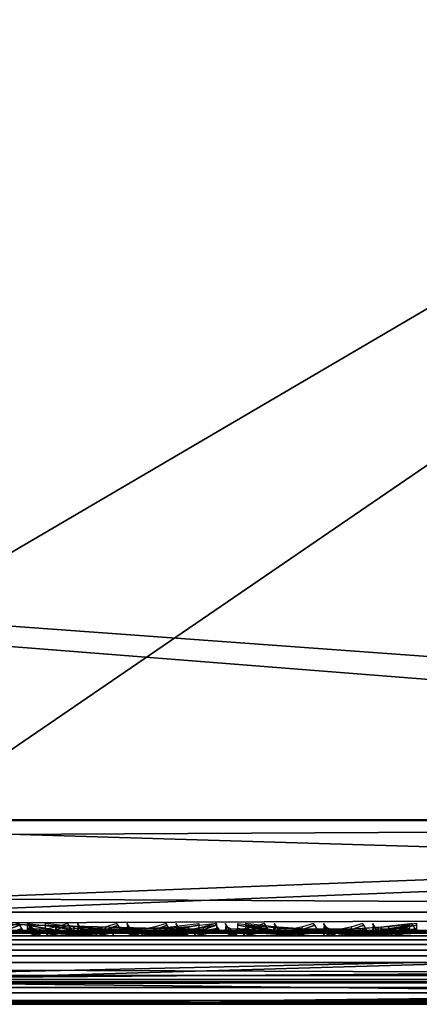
# Model space of a CAD drawing. Header units: inches. Extents: x 0 to 63.6, y -63.6 to 0.
# Tile 158 of 256: x 55.201 to 55.743, y -63.64 to -62.305. Entities that reach past the tile are written whole.
import ezdxf

# ---------------------------------------------------------------- set-up
doc = ezdxf.new("R2010")
doc.units = ezdxf.units.IN
doc.header["$LTSCALE"] = 0.03937
doc.header["$MEASUREMENT"] = 0
for name, color, linetype in [('A-FURN-3-ST', 151, 'Continuous'), ('A-FURN-3-ST-BK', 151, 'Continuous'), ('A-FURN-3-ST-SEAM', 250, 'Continuous'), ('A-FURN-3-STITCH', 15, 'Continuous')]:
    doc.layers.add(name, color=color, linetype=linetype)

msp = doc.modelspace()

# ---------------------------------------------------------------- meshes
at = {"layer": 'A-FURN-3-ST'}
mesh = msp.add_polyface(dxfattribs=at)
corners = [(58.7891, -63.6396, 5.25), (36.1387, -63.6396, 5.25), (58.7891, -63.6061, 5.125), (36.1387, -63.6061, 5.125), (58.7891, -63.5146, 5.0335), (36.1387, -63.5146, 5.0335), (58.7891, -63.3896, 5), (36.1387, -63.3896, 5), (58.1891, -63.3896, 18), (36.7388, -63.3896, 18), (58.1891, -63.5146, 17.9665), (36.7388, -63.5146, 17.9665), (58.1891, -63.6061, 17.875), (36.7388, -63.6061, 17.875), (58.1891, -63.6396, 17.75), (36.7388, -63.6396, 17.75), (36.3576, -63.5924, 17.8203), (36.3841, -63.6275, 17.7562), (36.5579, -63.6275, 17.809), (36.5444, -63.5924, 17.8771), (36.5729, -63.6396, 17.7337), (36.4135, -63.6396, 17.6853), (36.5385, -63.5665, 17.9069), (36.5254, -63.4451, 17.9727), (36.5242, -63.3899, 17.9789), (36.3202, -63.4454, 17.9104), (36.3178, -63.3903, 17.9162), (36.3459, -63.5666, 17.8484), (36.4045, -61.7228, 17.9625), (36.6888, -61.7078, 18), (36.2785, -60.0581, 17.9625), (36.5619, -60.0301, 18), (58.1416, -61.2762, 18), (58.0174, -59.1659, 18), (36.3583, -58.36, 18), (57.8166, -57.0616, 18), (36.0784, -56.7009, 18), (35.7229, -55.0564, 18), (58.0995, -57.0299, 17.9625), (57.8211, -54.9239, 17.9625), (59.0391, -63.6396, 16.9), (35.8887, -63.6396, 5.5), (59.0391, -63.6396, 5.5), (35.8887, -63.6396, 16.9), (36.1377, -63.6396, 17.501), (36.2665, -63.6396, 17.6067), (36.0894, -61.7356, 5), (58.7412, -61.2543, 5), (35.9644, -60.0855, 5), (58.6158, -59.1221, 5), (35.764, -58.4429, 5), (58.413, -56.9959, 5), (35.4886, -56.8111, 5), (35.1388, -55.1937, 5)]
mesh.append_faces([[corners[k] for k in face] for face in [(0, 1, 2), (2, 1, 3), (2, 3, 4), (4, 3, 5), (4, 5, 6), (6, 5, 7), (8, 9, 10), (10, 9, 11), (10, 11, 12), (12, 11, 13), (12, 13, 14), (14, 13, 15), (16, 17, 18, 19), (19, 18, 13), (13, 18, 15), (15, 18, 20), (20, 18, 21), (21, 18, 17), (19, 13, 22), (22, 13, 11), (22, 11, 23), (23, 11, 9), (23, 9, 24), (23, 24, 25), (25, 24, 26), (27, 16, 19, 22), (25, 27, 22, 23), (28, 26, 24), (28, 24, 29), (29, 24, 9), (28, 29, 30), (30, 29, 31), (9, 8, 29), (29, 8, 32), (29, 32, 31), (31, 32, 33), (31, 33, 34), (34, 33, 35), (34, 35, 36), (36, 35, 37), (33, 38, 35), (35, 38, 39), (40, 41, 42), (42, 41, 1), (42, 1, 0), (40, 14, 15), (40, 15, 43), (44, 15, 45), (45, 15, 21), (21, 15, 20), (43, 41, 40), (7, 46, 6), (6, 46, 47), (47, 46, 48), (47, 48, 49), (49, 48, 50), (49, 50, 51), (51, 50, 52), (51, 52, 53)]])
at = {"layer": 'A-FURN-3-ST-BK'}
mesh = msp.add_polyface(dxfattribs=at)
corners = [(59.1145, -59.0866, 16.9), (59.0771, -59.0886, 17.1847), (58.9101, -56.9421, 16.9), (58.0174, -59.1659, 18), (58.0996, -57.0302, 17.9625), (58.3013, -59.1449, 17.9625), (58.1416, -61.2762, 18), (58.4261, -61.2656, 17.9625), (58.4037, -63.3898, 17.9789), (58.61, -63.39, 17.9162), (58.6912, -61.2557, 17.8526), (58.8002, -63.3902, 17.8146), (58.9189, -61.2474, 17.6778), (59.1037, -63.3905, 17.5111), (59.0936, -61.2412, 17.45), (58.5659, -59.1254, 17.8526), (58.7931, -59.1087, 17.6778), (58.9675, -59.0962, 17.45), (55.0504, -63.3896, 18), (55.0009, -61.2934, 18), (54.8717, -59.2006, 18), (57.8166, -57.0616, 18), (54.8227, -61.3508, 18.0337), (54.6997, -59.3144, 18.0337), (54.6667, -61.3573, 18.1303), (54.544, -59.3267, 18.1303), (54.556, -61.3619, 18.2768), (54.4336, -59.3354, 18.2768), (54.5057, -61.364, 18.4534), (54.3834, -59.3394, 18.4534), (54.5203, -61.3129, 18.6363), (54.3921, -59.2384, 18.6363), (54.1859, -57.3206, 18.4534), (54.236, -57.3148, 18.2768), (54.346, -57.302, 18.1303), (54.5011, -57.2839, 18.0337), (54.5693, -63.3907, 18.6363), (58.1794, -61.2758, 31.5452), (58.0552, -59.1641, 31.5452), (57.8543, -57.0583, 31.5452), (58.2269, -63.3906, 31.5452), (58.3146, -61.3252, 31.8898), (58.5086, -61.3175, 32.204), (58.7037, -63.3904, 32.3801), (58.7571, -61.3077, 32.4772), (58.945, -63.3902, 32.5953), (59.0515, -61.296, 32.6999), (58.0033, -57.1929, 31.8898), (58.1957, -59.2563, 31.8898), (58.3893, -59.2417, 32.204), (58.1963, -57.1715, 32.204), (58.6373, -59.223, 32.4772), (58.4435, -57.144, 32.4772), (58.9311, -59.2009, 32.6999), (58.7363, -57.1115, 32.6999), (59.1479, -59.084, 5.125), (59.1145, -59.0866, 5.25), (58.9434, -56.9384, 5.125), (58.9101, -56.9421, 5.25)]
mesh.append_faces([[corners[k] for k in face] for face in [(0, 1, 2), (3, 4, 5), (3, 5, 6), (6, 5, 7), (6, 7, 8), (9, 7, 10), (11, 10, 12), (13, 12, 14), (10, 7, 5, 15), (12, 10, 15, 16), (17, 14, 12, 16), (6, 18, 19), (6, 19, 3), (3, 19, 20), (3, 20, 21), (19, 22, 23), (23, 22, 24, 25), (25, 24, 26, 27), (27, 26, 28, 29), (29, 28, 30), (30, 31, 29), (29, 31, 32), (29, 32, 33, 27), (27, 33, 34, 25), (25, 34, 35, 23), (23, 35, 20), (20, 19, 23), (36, 37, 30), (30, 37, 38), (30, 38, 31), (31, 38, 39), (37, 40, 41), (42, 43, 44), (44, 45, 46), (47, 38, 48), (47, 48, 49, 50), (50, 49, 51, 52), (52, 51, 53, 54), (38, 37, 48), (48, 37, 41), (48, 41, 42, 49), (49, 42, 44, 51), (51, 44, 46, 53), (55, 56, 57), (56, 0, 58)]])
mesh = msp.add_polyface(dxfattribs=at)
corners = [(58.2269, -63.3906, 31.5452), (54.5693, -63.3907, 18.6363), (56.4043, -63.4458, 25.089), (54.6019, -63.5152, 18.6271), (56.4689, -63.5668, 25.0707), (54.6899, -63.6063, 18.6021), (56.4983, -63.5927, 25.0624), (56.5649, -63.6276, 25.0435), (58.3474, -63.6063, 31.511), (58.4674, -63.6396, 31.4771), (54.8099, -63.6396, 18.5682), (58.2594, -63.5152, 31.536), (54.936, -63.3899, 18.0133), (55.0504, -63.3896, 18), (54.9374, -63.445, 18.0194), (55.0504, -63.5146, 18.0335), (54.9528, -63.5665, 18.0847), (55.0504, -63.6061, 18.125), (54.9597, -63.5923, 18.1142), (54.9756, -63.6275, 18.1818), (54.9048, -63.6275, 18.2074), (54.8739, -63.5924, 18.1453), (54.8418, -63.6275, 18.2485), (54.7975, -63.5924, 18.1952), (55.0504, -63.6396, 18.25), (54.939, -63.6396, 18.2762), (54.851, -63.6396, 18.3492), (54.7897, -63.6275, 18.3029), (54.8304, -63.4452, 18.058), (54.8277, -63.3901, 18.0524), (54.8604, -63.5666, 18.1181), (54.7781, -63.5666, 18.1718), (58.1891, -63.3896, 18), (58.1891, -63.5146, 18.0335), (58.1891, -63.6061, 18.125), (58.1891, -63.6396, 18.25), (58.1416, -61.2762, 18), (55.0009, -61.2934, 18), (54.8227, -61.3508, 18.0337), (58.1794, -61.2758, 31.5452), (54.8047, -63.6396, 18.4539)]
mesh.append_faces([[corners[k] for k in face] for face in [(0, 1, 2), (2, 1, 3), (2, 3, 4), (4, 3, 5), (4, 5, 6), (6, 5, 7), (6, 7, 8), (9, 7, 10), (10, 7, 5), (6, 8, 4), (4, 11, 2), (12, 13, 14), (14, 13, 15), (14, 15, 16), (16, 15, 17), (16, 17, 18), (18, 17, 19), (18, 19, 20, 21), (21, 20, 22, 23), (17, 24, 19), (19, 24, 25), (19, 25, 20), (20, 25, 22), (25, 26, 22), (22, 26, 27), (28, 29, 14), (14, 29, 12), (28, 14, 16, 30), (30, 16, 18, 21), (23, 31, 30, 21), (13, 32, 15), (15, 32, 33), (15, 33, 17), (17, 33, 34), (17, 34, 24), (24, 34, 35), (32, 13, 36), (13, 12, 37), (37, 12, 38), (12, 29, 38), (0, 39, 1), (10, 24, 9), (9, 24, 35), (40, 26, 10), (10, 26, 25), (10, 25, 24)]])
at = {"layer": 'A-FURN-3-ST-SEAM'}
mesh = msp.add_polyface(dxfattribs=at)
corners = [(51.0302, -63.5662, 17.8563), (51.0302, -63.5524, 17.8675), (58.1805, -63.5524, 17.8675), (58.1805, -63.5662, 17.8563), (58.3568, -63.5524, 17.8512), (58.3547, -63.5662, 17.8401), (58.3625, -63.5396, 17.8831), (58.3595, -63.5431, 17.866), (58.1805, -63.5396, 17.9), (58.1805, -63.5431, 17.8826), (51.0302, -63.5396, 17.9), (51.0302, -63.5431, 17.8826), (43.8799, -63.5396, 17.9), (58.3537, -63.5829, 17.8344), (58.1805, -63.5829, 17.8505), (51.0302, -63.5829, 17.8505), (51.0302, -63.6168, 17.8588), (51.0302, -63.6006, 17.8515), (58.1805, -63.6006, 17.8515), (58.1805, -63.6168, 17.8588), (58.3538, -63.6006, 17.8354), (58.3552, -63.6168, 17.8426), (58.3603, -63.6378, 17.8701), (58.1805, -63.6378, 17.8868), (51.0302, -63.6378, 17.8868), (51.0302, -63.6345, 17.9217), (51.0302, -63.6393, 17.9045), (58.1805, -63.6393, 17.9045), (58.1805, -63.6345, 17.9217), (58.3635, -63.6393, 17.8875), (58.3666, -63.6345, 17.9044), (58.3713, -63.5741, 17.9294), (58.3698, -63.5584, 17.9214), (58.1805, -63.5584, 17.939), (58.1805, -63.5741, 17.9472), (51.0302, -63.5584, 17.939), (51.0302, -63.5741, 17.9472), (58.3673, -63.5467, 17.9082), (58.1805, -63.5467, 17.9255), (51.0302, -63.5467, 17.9255), (43.8799, -63.5467, 17.9255), (51.0302, -63.6092, 17.9459), (58.1805, -63.6092, 17.9459), (58.371, -63.6092, 17.9282), (51.0302, -63.6241, 17.9362), (58.1805, -63.6241, 17.9362), (58.3693, -63.6241, 17.9187), (43.8799, -63.5524, 17.8675), (43.8799, -63.5431, 17.8826), (43.8799, -63.6006, 17.8515), (43.8799, -63.5829, 17.8505), (43.8799, -63.6393, 17.9045), (43.8799, -63.6378, 17.8868)]
mesh.append_faces([[corners[k] for k in face] for face in [(0, 1, 2, 3), (3, 2, 4, 5), (6, 7, 8), (8, 7, 9), (8, 9, 10), (10, 9, 11), (10, 11, 12), (5, 13, 14, 3), (3, 14, 15, 0), (16, 17, 18, 19), (19, 18, 20, 21), (21, 22, 23, 19), (19, 23, 24, 16), (25, 26, 27, 28), (28, 27, 29, 30), (31, 32, 33, 34), (34, 33, 35, 36), (32, 37, 38, 33), (33, 38, 39, 35), (38, 6, 8), (38, 8, 39), (39, 8, 10), (39, 10, 40), (36, 41, 42, 34), (34, 42, 43, 31), (41, 44, 45, 42), (42, 45, 46, 43), (44, 25, 28, 45), (45, 28, 30, 46), (47, 48, 11, 1), (1, 11, 9, 2), (2, 9, 7, 4), (49, 50, 15, 17), (17, 15, 14, 18), (18, 14, 13, 20), (51, 52, 24, 26), (26, 24, 23, 27), (27, 23, 22, 29)]])
mesh = msp.add_polyface(dxfattribs=at)
corners = [(55.91, -63.5524, 22.9037), (55.9208, -63.5662, 22.9006), (54.6987, -63.5662, 18.5973), (54.6878, -63.5524, 18.6004), (54.9584, -63.5524, 18.142), (54.9609, -63.5662, 18.153), (55.0414, -63.5662, 18.1437), (55.0414, -63.5524, 18.1325), (57.1341, -63.5662, 18.1437), (57.1341, -63.5524, 18.1325), (57.1341, -63.6006, 18.1485), (57.1341, -63.5829, 18.1495), (55.0414, -63.5829, 18.1495), (55.0414, -63.6006, 18.1485), (54.9622, -63.5829, 18.1586), (54.962, -63.6006, 18.1576), (54.7033, -63.6006, 18.596), (54.7043, -63.5829, 18.5957), (55.9264, -63.5829, 22.899), (55.9254, -63.6006, 22.8993), (55.9183, -63.6168, 22.9013), (54.6962, -63.6168, 18.598), (54.9603, -63.6168, 18.1505), (55.0414, -63.6168, 18.1412), (57.1341, -63.6168, 18.1412), (57.1341, -63.6393, 18.0955), (57.1341, -63.6378, 18.1132), (55.0414, -63.6378, 18.1132), (55.0414, -63.6393, 18.0955), (54.954, -63.6378, 18.1232), (54.95, -63.6393, 18.106), (54.6522, -63.6393, 18.6105), (54.6693, -63.6378, 18.6057), (55.8914, -63.6378, 22.9089), (55.8744, -63.6393, 22.9138), (55.8579, -63.6345, 22.9185), (54.6357, -63.6345, 18.6152), (54.9461, -63.6345, 18.0892), (55.0414, -63.6345, 18.0783), (57.1341, -63.6345, 18.0783), (57.1341, -63.5584, 18.061), (57.1341, -63.5741, 18.0528), (55.0414, -63.5741, 18.0528), (55.0414, -63.5584, 18.061), (54.6191, -63.5584, 18.6199), (54.6112, -63.5741, 18.6222), (55.8334, -63.5741, 22.9254), (55.8412, -63.5584, 22.9232), (55.8542, -63.5467, 22.9195), (54.632, -63.5467, 18.6163), (55.0414, -63.5467, 18.0745), (57.1341, -63.5467, 18.0745), (55.0414, -63.5396, 18.1), (54.951, -63.5396, 18.1104), (54.6566, -63.5396, 18.6093), (55.8787, -63.5396, 22.9125), (55.0414, -63.5431, 18.1174), (57.1341, -63.5396, 18.1), (54.9549, -63.5431, 18.1273), (54.6733, -63.5431, 18.6045), (55.8954, -63.5431, 22.9078), (55.8346, -63.6092, 22.9251), (54.6125, -63.6092, 18.6218), (55.0414, -63.6092, 18.0541), (57.1341, -63.6092, 18.0541), (55.8439, -63.6241, 22.9224), (54.6218, -63.6241, 18.6192), (55.0414, -63.6241, 18.0638), (57.1341, -63.6241, 18.0638), (54.9428, -63.6241, 18.0751)]
mesh.append_faces([[corners[k] for k in face] for face in [(0, 1, 2, 3), (4, 5, 6, 7), (7, 6, 8, 9), (10, 11, 12, 13), (13, 12, 14, 15), (16, 17, 18, 19), (19, 20, 21, 16), (15, 22, 23, 13), (13, 23, 24, 10), (25, 26, 27, 28), (28, 27, 29, 30), (31, 32, 33, 34), (34, 35, 36, 31), (30, 37, 38, 28), (28, 38, 39, 25), (40, 41, 42, 43), (44, 45, 46, 47), (47, 48, 49, 44), (43, 50, 51, 40), (52, 51, 50), (52, 50, 53), (54, 49, 55), (55, 49, 48), (56, 57, 52), (56, 52, 58), (59, 54, 60), (60, 54, 55), (61, 46, 45, 62), (63, 42, 41, 64), (65, 61, 62, 66), (67, 63, 64, 68), (35, 65, 66, 36), (37, 69, 67, 38), (38, 67, 68, 39), (20, 33, 32, 21), (22, 29, 27, 23), (23, 27, 26, 24), (1, 18, 17, 2), (5, 14, 12, 6), (6, 12, 11, 8), (60, 0, 3, 59), (58, 4, 7, 56)]])
mesh = msp.add_polyface(dxfattribs=at)
corners = [(58.3542, -63.5524, 31.5102), (58.3651, -63.5662, 31.5071), (55.9208, -63.5662, 22.9006), (55.91, -63.5524, 22.9037), (57.1341, -63.5524, 18.1325), (57.1341, -63.5662, 18.1437), (58.1805, -63.5662, 18.1437), (58.1805, -63.5524, 18.1325), (58.1805, -63.6006, 18.1485), (58.1805, -63.5829, 18.1495), (57.1341, -63.5829, 18.1495), (57.1341, -63.6006, 18.1485), (55.9254, -63.6006, 22.8993), (55.9264, -63.5829, 22.899), (58.3706, -63.5829, 31.5055), (58.3697, -63.6006, 31.5058), (58.3626, -63.6168, 31.5078), (55.9183, -63.6168, 22.9013), (57.1341, -63.6168, 18.1412), (58.1805, -63.6168, 18.1412), (58.1805, -63.6393, 18.0955), (58.1805, -63.6378, 18.1132), (57.1341, -63.6378, 18.1132), (57.1341, -63.6393, 18.0955), (55.8744, -63.6393, 22.9138), (55.8914, -63.6378, 22.9089), (58.3357, -63.6378, 31.5155), (58.3186, -63.6393, 31.5203), (58.3021, -63.6345, 31.525), (55.8579, -63.6345, 22.9185), (57.1341, -63.6345, 18.0783), (58.1805, -63.6345, 18.0783), (58.3238, -63.5584, 18.052), (58.3227, -63.5741, 18.0439), (58.1805, -63.5741, 18.0528), (58.1805, -63.5584, 18.061), (57.1341, -63.5741, 18.0528), (57.1341, -63.5584, 18.061), (55.8412, -63.5584, 22.9232), (55.8334, -63.5741, 22.9254), (58.2776, -63.5741, 31.532), (58.2855, -63.5584, 31.5297), (58.2984, -63.5467, 31.526), (55.8542, -63.5467, 22.9195), (57.1341, -63.5467, 18.0745), (58.1805, -63.5467, 18.0745), (58.1805, -63.5396, 18.1), (58.3254, -63.5467, 18.0654), (57.1341, -63.5396, 18.1), (55.0414, -63.5396, 18.1), (55.8787, -63.5396, 22.9125), (58.323, -63.5396, 31.5191), (58.1805, -63.5431, 18.1174), (58.3286, -63.5396, 18.0907), (57.1341, -63.5431, 18.1174), (55.0414, -63.5431, 18.1174), (55.8954, -63.5431, 22.9078), (58.3397, -63.5431, 31.5143), (58.2789, -63.6092, 31.5316), (55.8346, -63.6092, 22.9251), (57.1341, -63.6092, 18.0541), (58.1805, -63.6092, 18.0541), (58.3229, -63.6092, 18.0452), (58.2882, -63.6241, 31.529), (55.8439, -63.6241, 22.9224), (57.1341, -63.6241, 18.0638), (58.1805, -63.6241, 18.0638), (58.3241, -63.6241, 18.0548), (55.0414, -63.5524, 18.1325)]
mesh.append_faces([[corners[k] for k in face] for face in [(0, 1, 2, 3), (4, 5, 6, 7), (8, 9, 10, 11), (12, 13, 14, 15), (15, 16, 17, 12), (11, 18, 19, 8), (20, 21, 22, 23), (24, 25, 26, 27), (27, 28, 29, 24), (23, 30, 31, 20), (32, 33, 34, 35), (35, 34, 36, 37), (38, 39, 40, 41), (41, 42, 43, 38), (37, 44, 45, 35), (46, 47, 45), (46, 45, 48), (48, 45, 44), (48, 44, 49), (50, 43, 51), (51, 43, 42), (52, 53, 46), (52, 46, 54), (54, 46, 48), (54, 48, 55), (56, 50, 57), (57, 50, 51), (58, 40, 39, 59), (60, 36, 34, 61), (61, 34, 33, 62), (63, 58, 59, 64), (65, 60, 61, 66), (66, 61, 62, 67), (28, 63, 64, 29), (30, 65, 66, 31), (16, 26, 25, 17), (18, 22, 21, 19), (1, 14, 13, 2), (5, 10, 9, 6), (57, 0, 3, 56), (55, 68, 4, 54), (54, 4, 7, 52)]])
at = {"layer": 'A-FURN-3-STITCH'}
mesh = msp.add_polymesh((7, 4), dxfattribs=at)
for k, corner in enumerate([(55.1463, -63.5303, 20.4947), (55.1477, -63.5325, 20.4944), (55.1506, -63.5368, 20.4937), (55.152, -63.5389, 20.4934), (55.1489, -63.5346, 20.5335), (55.1467, -63.5393, 20.534), (55.1496, -63.5436, 20.5333), (55.1546, -63.5432, 20.5321), (55.1542, -63.5372, 20.5721), (55.152, -63.5419, 20.5727), (55.1548, -63.5462, 20.572), (55.1598, -63.5458, 20.5708), (55.1619, -63.538, 20.6105), (55.1597, -63.5427, 20.611), (55.1625, -63.547, 20.6103), (55.1676, -63.5467, 20.6091), (55.1721, -63.5372, 20.6482), (55.1699, -63.5419, 20.6487), (55.1728, -63.5462, 20.648), (55.1778, -63.5458, 20.6468), (55.1848, -63.5346, 20.6851), (55.1825, -63.5393, 20.6856), (55.1854, -63.5436, 20.685), (55.1904, -63.5432, 20.6838), (55.1997, -63.5303, 20.721), (55.2011, -63.5325, 20.7207), (55.2039, -63.5368, 20.72), (55.2054, -63.539, 20.7196)]):
    mesh.set_mesh_vertex(divmod(k, 4), corner)
mesh = msp.add_polymesh((7, 4), dxfattribs=at)
for k, corner in enumerate([(55.2116, -63.5389, 18.0526), (55.2116, -63.5368, 18.0512), (55.2116, -63.5325, 18.0483), (55.2116, -63.5303, 18.0468), (55.25, -63.5432, 18.0463), (55.25, -63.5436, 18.0411), (55.25, -63.5393, 18.0382), (55.25, -63.5346, 18.0404), (55.2888, -63.5458, 18.0424), (55.2888, -63.5462, 18.0372), (55.2888, -63.5419, 18.0343), (55.2888, -63.5372, 18.0366), (55.3279, -63.5467, 18.0411), (55.3279, -63.547, 18.0359), (55.3279, -63.5427, 18.033), (55.3279, -63.538, 18.0353), (55.367, -63.5458, 18.0424), (55.367, -63.5462, 18.0372), (55.367, -63.5419, 18.0343), (55.367, -63.5372, 18.0365), (55.4058, -63.5432, 18.0461), (55.4058, -63.5436, 18.0409), (55.4058, -63.5393, 18.038), (55.4058, -63.5346, 18.0403), (55.4442, -63.539, 18.0524), (55.4442, -63.5368, 18.0509), (55.4442, -63.5325, 18.048), (55.4442, -63.5303, 18.0466)]):
    mesh.set_mesh_vertex(divmod(k, 4), corner)
mesh = msp.add_polymesh((7, 4), dxfattribs=at)
for k, corner in enumerate([(55.2129, -63.5303, 20.7294), (55.2144, -63.5325, 20.7291), (55.2172, -63.5368, 20.7284), (55.2186, -63.5389, 20.7281), (55.2156, -63.5346, 20.7682), (55.2134, -63.5393, 20.7687), (55.2162, -63.5436, 20.768), (55.2213, -63.5432, 20.7669), (55.2208, -63.5372, 20.8069), (55.2186, -63.5419, 20.8074), (55.2215, -63.5462, 20.8067), (55.2265, -63.5458, 20.8055), (55.2286, -63.538, 20.8452), (55.2264, -63.5427, 20.8457), (55.2292, -63.547, 20.845), (55.2343, -63.5467, 20.8438), (55.2388, -63.5372, 20.8829), (55.2366, -63.5419, 20.8834), (55.2394, -63.5462, 20.8828), (55.2445, -63.5458, 20.8816), (55.2514, -63.5346, 20.9198), (55.2492, -63.5393, 20.9204), (55.252, -63.5436, 20.9197), (55.2571, -63.5432, 20.9185), (55.2664, -63.5303, 20.9557), (55.2678, -63.5325, 20.9554), (55.2706, -63.5368, 20.9547), (55.2721, -63.539, 20.9544)]):
    mesh.set_mesh_vertex(divmod(k, 4), corner)
mesh = msp.add_polymesh((7, 4), dxfattribs=at)
for k, corner in enumerate([(55.2358, -63.5303, 17.9558), (55.2358, -63.5325, 17.9543), (55.2357, -63.5368, 17.9514), (55.2357, -63.5389, 17.9499), (55.2743, -63.5346, 17.9615), (55.2743, -63.5393, 17.9637), (55.2742, -63.5436, 17.9608), (55.2742, -63.5432, 17.9556), (55.3131, -63.5372, 17.9646), (55.3132, -63.5419, 17.9669), (55.3131, -63.5462, 17.964), (55.313, -63.5458, 17.9588), (55.3522, -63.538, 17.9652), (55.3523, -63.5427, 17.9675), (55.3522, -63.547, 17.9646), (55.3521, -63.5467, 17.9594), (55.3913, -63.5372, 17.9633), (55.3913, -63.5419, 17.9656), (55.3913, -63.5462, 17.9627), (55.3912, -63.5458, 17.9575), (55.43, -63.5346, 17.9589), (55.4301, -63.5393, 17.9611), (55.43, -63.5436, 17.9582), (55.4299, -63.5432, 17.953), (55.4683, -63.5303, 17.9519), (55.4683, -63.5325, 17.9505), (55.4682, -63.5368, 17.9476), (55.4682, -63.539, 17.9461)]):
    mesh.set_mesh_vertex(divmod(k, 4), corner)
mesh = msp.add_polymesh((7, 4), dxfattribs=at)
for k, corner in enumerate([(55.2796, -63.5303, 20.9641), (55.281, -63.5325, 20.9638), (55.2839, -63.5368, 20.9631), (55.2853, -63.5389, 20.9628), (55.2823, -63.5346, 21.0029), (55.28, -63.5393, 21.0034), (55.2829, -63.5436, 21.0028), (55.2879, -63.5432, 21.0016), (55.2875, -63.5372, 21.0416), (55.2853, -63.5419, 21.0421), (55.2881, -63.5462, 21.0414), (55.2932, -63.5458, 21.0402), (55.2952, -63.538, 21.0799), (55.293, -63.5427, 21.0804), (55.2959, -63.547, 21.0798), (55.3009, -63.5467, 21.0786), (55.3055, -63.5372, 21.1176), (55.3032, -63.5419, 21.1182), (55.3061, -63.5462, 21.1175), (55.3111, -63.5458, 21.1163), (55.3181, -63.5346, 21.1546), (55.3159, -63.5393, 21.1551), (55.3187, -63.5436, 21.1544), (55.3238, -63.5432, 21.1532), (55.333, -63.5303, 21.1904), (55.3344, -63.5325, 21.1901), (55.3373, -63.5368, 21.1894), (55.3387, -63.539, 21.1891)]):
    mesh.set_mesh_vertex(divmod(k, 4), corner)
mesh = msp.add_polymesh((7, 4), dxfattribs=at)
for k, corner in enumerate([(55.3463, -63.5303, 21.1989), (55.3477, -63.5325, 21.1985), (55.3505, -63.5368, 21.1979), (55.3519, -63.5389, 21.1975), (55.3489, -63.5346, 21.2376), (55.3467, -63.5393, 21.2382), (55.3496, -63.5436, 21.2375), (55.3546, -63.5432, 21.2363), (55.3541, -63.5372, 21.2763), (55.3519, -63.5419, 21.2768), (55.3548, -63.5462, 21.2762), (55.3598, -63.5458, 21.275), (55.3619, -63.538, 21.3146), (55.3597, -63.5427, 21.3151), (55.3625, -63.547, 21.3145), (55.3676, -63.5467, 21.3133), (55.3721, -63.5372, 21.3524), (55.3699, -63.5419, 21.3529), (55.3727, -63.5462, 21.3522), (55.3778, -63.5458, 21.351), (55.3847, -63.5346, 21.3893), (55.3825, -63.5393, 21.3898), (55.3854, -63.5436, 21.3891), (55.3904, -63.5432, 21.3879), (55.3997, -63.5303, 21.4252), (55.4011, -63.5325, 21.4248), (55.4039, -63.5368, 21.4242), (55.4054, -63.539, 21.4238)]):
    mesh.set_mesh_vertex(divmod(k, 4), corner)
mesh = msp.add_polymesh((7, 4), dxfattribs=at)
for k, corner in enumerate([(55.4129, -63.5303, 21.4336), (55.4144, -63.5325, 21.4333), (55.4172, -63.5368, 21.4326), (55.4186, -63.5389, 21.4323), (55.4156, -63.5346, 21.4724), (55.4134, -63.5393, 21.4729), (55.4162, -63.5436, 21.4722), (55.4213, -63.5432, 21.471), (55.4208, -63.5372, 21.511), (55.4186, -63.5419, 21.5116), (55.4214, -63.5462, 21.5109), (55.4265, -63.5458, 21.5097), (55.4286, -63.538, 21.5494), (55.4263, -63.5427, 21.5499), (55.4292, -63.547, 21.5492), (55.4342, -63.5467, 21.548), (55.4388, -63.5372, 21.5871), (55.4366, -63.5419, 21.5876), (55.4394, -63.5462, 21.5869), (55.4445, -63.5458, 21.5857), (55.4514, -63.5346, 21.624), (55.4492, -63.5393, 21.6245), (55.452, -63.5436, 21.6239), (55.4571, -63.5432, 21.6227), (55.4664, -63.5303, 21.6599), (55.4677, -63.5325, 21.6595), (55.4706, -63.5368, 21.6589), (55.472, -63.539, 21.6585)]):
    mesh.set_mesh_vertex(divmod(k, 4), corner)
mesh = msp.add_polymesh((7, 4), dxfattribs=at)
for k, corner in enumerate([(55.4796, -63.5303, 21.6683), (55.481, -63.5325, 21.668), (55.4839, -63.5368, 21.6673), (55.4853, -63.5389, 21.667), (55.4822, -63.5346, 21.7071), (55.48, -63.5393, 21.7076), (55.4829, -63.5436, 21.7069), (55.4879, -63.5432, 21.7057), (55.4875, -63.5372, 21.7458), (55.4853, -63.5419, 21.7463), (55.4881, -63.5462, 21.7456), (55.4932, -63.5458, 21.7444), (55.4952, -63.538, 21.7841), (55.493, -63.5427, 21.7846), (55.4958, -63.547, 21.7839), (55.5009, -63.5467, 21.7827), (55.5054, -63.5372, 21.8218), (55.5032, -63.5419, 21.8223), (55.5061, -63.5462, 21.8217), (55.5111, -63.5458, 21.8205), (55.5181, -63.5346, 21.8587), (55.5158, -63.5393, 21.8592), (55.5187, -63.5436, 21.8586), (55.5237, -63.5432, 21.8574), (55.533, -63.5303, 21.8946), (55.5344, -63.5325, 21.8943), (55.5372, -63.5368, 21.8936), (55.5387, -63.539, 21.8933)]):
    mesh.set_mesh_vertex(divmod(k, 4), corner)
mesh = msp.add_polymesh((7, 4), dxfattribs=at)
for k, corner in enumerate([(55.497, -63.5389, 18.0526), (55.497, -63.5368, 18.0512), (55.497, -63.5325, 18.0483), (55.497, -63.5303, 18.0468), (55.5354, -63.5432, 18.0463), (55.5354, -63.5436, 18.0411), (55.5354, -63.5393, 18.0382), (55.5354, -63.5346, 18.0404), (55.5742, -63.5458, 18.0424), (55.5742, -63.5462, 18.0372), (55.5742, -63.5419, 18.0343), (55.5742, -63.5372, 18.0366), (55.6133, -63.5467, 18.0411), (55.6133, -63.547, 18.0359), (55.6133, -63.5427, 18.033), (55.6133, -63.538, 18.0353), (55.6523, -63.5458, 18.0424), (55.6523, -63.5462, 18.0372), (55.6523, -63.5419, 18.0343), (55.6523, -63.5372, 18.0365), (55.6912, -63.5432, 18.0461), (55.6912, -63.5436, 18.0409), (55.6912, -63.5393, 18.038), (55.6912, -63.5346, 18.0403), (55.7295, -63.539, 18.0524), (55.7295, -63.5368, 18.0509), (55.7295, -63.5325, 18.048), (55.7295, -63.5303, 18.0466)]):
    mesh.set_mesh_vertex(divmod(k, 4), corner)
mesh = msp.add_polymesh((7, 4), dxfattribs=at)
for k, corner in enumerate([(55.5073, -63.5303, 17.9558), (55.5073, -63.5325, 17.9543), (55.5073, -63.5368, 17.9514), (55.5072, -63.5389, 17.9499), (55.5458, -63.5346, 17.9615), (55.5458, -63.5393, 17.9637), (55.5458, -63.5436, 17.9608), (55.5457, -63.5432, 17.9556), (55.5847, -63.5372, 17.9646), (55.5847, -63.5419, 17.9669), (55.5847, -63.5462, 17.964), (55.5846, -63.5458, 17.9588), (55.6238, -63.538, 17.9652), (55.6238, -63.5427, 17.9675), (55.6238, -63.547, 17.9646), (55.6237, -63.5467, 17.9594), (55.6628, -63.5372, 17.9633), (55.6628, -63.5419, 17.9656), (55.6628, -63.5462, 17.9627), (55.6627, -63.5458, 17.9575), (55.7016, -63.5346, 17.9589), (55.7016, -63.5393, 17.9611), (55.7016, -63.5436, 17.9582), (55.7015, -63.5432, 17.953), (55.7398, -63.5303, 17.9519), (55.7398, -63.5325, 17.9505), (55.7397, -63.5368, 17.9476), (55.7397, -63.539, 17.9461)]):
    mesh.set_mesh_vertex(divmod(k, 4), corner)
mesh = msp.add_polymesh((7, 4), dxfattribs=at)
for k, corner in enumerate([(55.5462, -63.5303, 21.903), (55.5477, -63.5325, 21.9027), (55.5505, -63.5368, 21.902), (55.5519, -63.5389, 21.9017), (55.5489, -63.5346, 21.9418), (55.5467, -63.5393, 21.9423), (55.5495, -63.5436, 21.9417), (55.5546, -63.5432, 21.9405), (55.5541, -63.5372, 21.9805), (55.5519, -63.5419, 21.981), (55.5548, -63.5462, 21.9803), (55.5598, -63.5458, 21.9791), (55.5619, -63.538, 22.0188), (55.5597, -63.5427, 22.0193), (55.5625, -63.547, 22.0186), (55.5676, -63.5467, 22.0175), (55.5721, -63.5372, 22.0565), (55.5699, -63.5419, 22.0571), (55.5727, -63.5462, 22.0564), (55.5778, -63.5458, 22.0552), (55.5847, -63.5346, 22.0934), (55.5825, -63.5393, 22.094), (55.5854, -63.5436, 22.0933), (55.5904, -63.5432, 22.0921), (55.5997, -63.5303, 22.1293), (55.6011, -63.5325, 22.129), (55.6039, -63.5368, 22.1283), (55.6054, -63.539, 22.128)]):
    mesh.set_mesh_vertex(divmod(k, 4), corner)
mesh = msp.add_polymesh((7, 4), dxfattribs=at)
for k, corner in enumerate([(55.6129, -63.5303, 22.1378), (55.6143, -63.5325, 22.1374), (55.6172, -63.5368, 22.1368), (55.6186, -63.5389, 22.1364), (55.6156, -63.5346, 22.1765), (55.6134, -63.5393, 22.1771), (55.6162, -63.5436, 22.1764), (55.6213, -63.5432, 22.1752), (55.6208, -63.5372, 22.2152), (55.6186, -63.5419, 22.2157), (55.6214, -63.5462, 22.2151), (55.6265, -63.5458, 22.2139), (55.6285, -63.538, 22.2535), (55.6263, -63.5427, 22.254), (55.6292, -63.547, 22.2534), (55.6342, -63.5467, 22.2522), (55.6388, -63.5372, 22.2913), (55.6365, -63.5419, 22.2918), (55.6394, -63.5462, 22.2911), (55.6444, -63.5458, 22.2899), (55.6514, -63.5346, 22.3282), (55.6492, -63.5393, 22.3287), (55.652, -63.5436, 22.328), (55.6571, -63.5432, 22.3268), (55.6663, -63.5303, 22.364), (55.6677, -63.5325, 22.3637), (55.6706, -63.5368, 22.363), (55.672, -63.539, 22.3627)]):
    mesh.set_mesh_vertex(divmod(k, 4), corner)
mesh = msp.add_polymesh((7, 4), dxfattribs=at)
for k, corner in enumerate([(55.6796, -63.5303, 22.3725), (55.681, -63.5325, 22.3721), (55.6838, -63.5368, 22.3715), (55.6852, -63.5389, 22.3711), (55.6822, -63.5346, 22.4113), (55.68, -63.5393, 22.4118), (55.6829, -63.5436, 22.4111), (55.6879, -63.5432, 22.4099), (55.6875, -63.5372, 22.4499), (55.6852, -63.5419, 22.4505), (55.6881, -63.5462, 22.4498), (55.6931, -63.5458, 22.4486), (55.6952, -63.538, 22.4882), (55.693, -63.5427, 22.4888), (55.6958, -63.547, 22.4881), (55.7009, -63.5467, 22.4869), (55.7054, -63.5372, 22.526), (55.7032, -63.5419, 22.5265), (55.706, -63.5462, 22.5258), (55.7111, -63.5458, 22.5246), (55.718, -63.5346, 22.5629), (55.7158, -63.5393, 22.5634), (55.7187, -63.5436, 22.5627), (55.7237, -63.5432, 22.5616), (55.733, -63.5303, 22.5988), (55.7344, -63.5325, 22.5984), (55.7372, -63.5368, 22.5978), (55.7387, -63.539, 22.5974)]):
    mesh.set_mesh_vertex(divmod(k, 4), corner)

doc.saveas('drawing.dxf')
